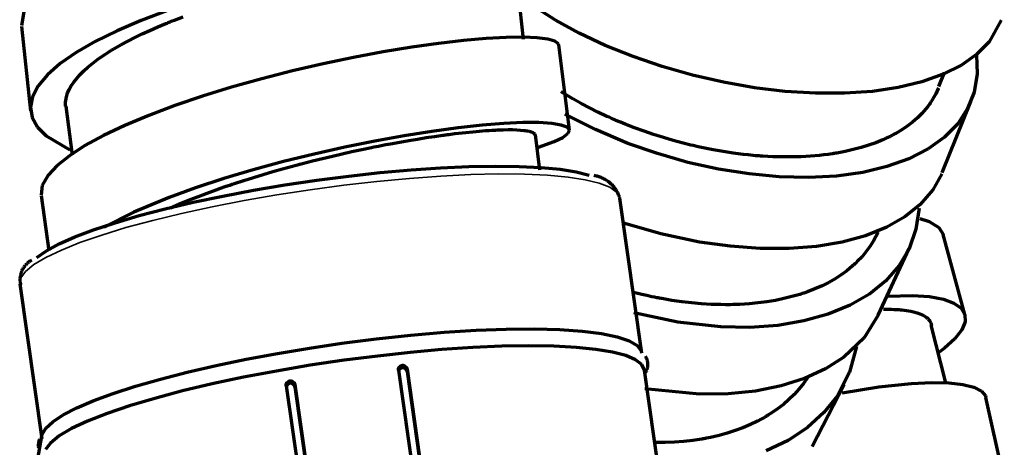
# Model space of a CAD drawing. Header units: millimetres. Extents: x 76 to 932, y 218 to 766.
# Tile 65 of 98: x 550 to 606, y 447 to 471. Entities that reach past the tile are written whole.
import ezdxf

# ---------------------------------------------------------------- set-up
doc = ezdxf.new("R2010")
doc.units = ezdxf.units.MM
doc.layers.add('Livello 1', color=18, linetype='Continuous', true_color=0x000000)

msp = doc.modelspace()

# ---------------------------------------------------------------- linework, layer by layer
at = {"layer": 'Livello 1', "color": 18, "lineweight": 70, "true_color": 0x000000}
for p, q in [((578.626, 470.055), (578.266, 473.389)), ((580.461, 471.163), (579.236, 471.943)), ((550.009, 471.756), (549.85, 470.86)), ((558.229, 471.713), (556.719, 471.152)), ((558.624, 471.174), (559.125, 471.361)), ((549.854, 470.821), (550.379, 465.967)), ((556.719, 471.152), (555.332, 470.563)), ((557.209, 470.584), (557.664, 470.782)), ((557.664, 470.782), (557.897, 470.881)), ((557.897, 470.881), (558.137, 470.98)), ((558.137, 470.98), (558.197, 471.004)), ((558.197, 471.004), (558.257, 471.029)), ((558.257, 471.029), (558.317, 471.05)), ((558.317, 471.05), (558.38, 471.075)), ((558.38, 471.075), (558.5, 471.124)), ((558.5, 471.124), (558.624, 471.174)), ((581.826, 470.419), (580.461, 471.163)), ((606.005, 471.174), (605.317, 469.932)), ((555.332, 470.563), (554.083, 469.949)), ((555.946, 469.971), (556.348, 470.179)), ((556.348, 470.179), (556.772, 470.383)), ((556.772, 470.383), (557.209, 470.584)), ((577.642, 470.179), (576.495, 470.115)), ((578.623, 470.193), (577.642, 470.179)), ((579.42, 470.161), (578.623, 470.193)), ((580.027, 470.08), (579.42, 470.161)), ((583.315, 469.72), (581.826, 470.419)), ((554.083, 469.949), (552.993, 469.318)), ((555.188, 469.551), (555.558, 469.762)), ((555.558, 469.762), (555.946, 469.971)), ((572.223, 469.618), (570.586, 469.346)), ((573.765, 469.836), (572.223, 469.618)), ((575.197, 470.002), (573.765, 469.836)), ((576.495, 470.115), (575.197, 470.002)), ((580.432, 469.964), (580.027, 470.08)), ((580.63, 469.805), (580.432, 469.964)), ((580.648, 469.738), (580.63, 469.805)), ((581.258, 464.862), (580.648, 469.748)), ((584.909, 469.078), (583.315, 469.72)), ((605.317, 469.932), (604.619, 469.223)), ((552.993, 469.318), (552.08, 468.679)), ((554.207, 468.905), (554.51, 469.12)), ((554.51, 469.12), (554.673, 469.226)), ((554.673, 469.226), (554.838, 469.336)), ((554.838, 469.336), (554.923, 469.388)), ((554.923, 469.388), (555.011, 469.441)), ((555.011, 469.441), (555.054, 469.47)), ((555.054, 469.47), (555.099, 469.494)), ((555.099, 469.494), (555.145, 469.523)), ((555.145, 469.523), (555.188, 469.551)), ((568.886, 469.029), (567.143, 468.665)), ((570.586, 469.346), (568.886, 469.029)), ((586.585, 468.507), (584.909, 469.078)), ((604.619, 469.223), (603.737, 468.598)), ((604.591, 469.184), (604.629, 468.087)), ((552.08, 468.679), (551.349, 468.041)), ((553.424, 468.26), (553.664, 468.475)), ((553.664, 468.475), (553.925, 468.69)), ((553.925, 468.69), (554.207, 468.905)), ((567.143, 468.665), (565.379, 468.256)), ((588.317, 468.016), (586.585, 468.507)), ((603.737, 468.598), (602.682, 468.066)), ((551.349, 468.041), (550.817, 467.406)), ((553.018, 467.826), (553.208, 468.044)), ((553.208, 468.044), (553.424, 468.26)), ((565.379, 468.256), (563.626, 467.808)), ((590.088, 467.61), (588.317, 468.016)), ((602.682, 468.066), (601.465, 467.635)), ((602.439, 467.367), (602.76, 468.168)), ((604.629, 468.087), (604.46, 467.046)), ((550.817, 467.406), (550.489, 466.781)), ((552.591, 467.187), (552.708, 467.399)), ((552.708, 467.399), (552.849, 467.61)), ((552.849, 467.61), (553.018, 467.826)), ((561.901, 467.325), (560.232, 466.813)), ((563.626, 467.808), (561.901, 467.325)), ((591.869, 467.296), (590.088, 467.61)), ((600.107, 467.311), (598.625, 467.088)), ((601.465, 467.635), (600.107, 467.311)), ((550.489, 466.781), (550.369, 466.175)), ((552.39, 466.566), (552.429, 466.771)), ((552.429, 466.771), (552.496, 466.979)), ((552.496, 466.979), (552.591, 467.187)), ((560.232, 466.813), (558.641, 466.273)), ((581.466, 466.651), (580.796, 467.057)), ((593.637, 467.085), (591.869, 467.296)), ((595.369, 466.979), (593.637, 467.085)), ((597.038, 466.979), (595.369, 466.979)), ((598.625, 467.088), (597.038, 466.979)), ((602.259, 466.947), (602.096, 466.651)), ((602.4, 467.254), (602.259, 466.947)), ((602.414, 467.289), (602.4, 467.254)), ((604.46, 467.046), (604.086, 466.097)), ((550.369, 466.175), (550.464, 465.593)), ((552.372, 466.365), (552.376, 466.467)), ((552.372, 466.316), (552.372, 466.365)), ((552.372, 466.263), (552.372, 466.316)), ((552.376, 466.249), (552.372, 466.263)), ((552.376, 466.467), (552.39, 466.566)), ((552.394, 466.249), (552.753, 463.437)), ((558.641, 466.273), (557.153, 465.713)), ((581.928, 466.393), (581.466, 466.651)), ((582.408, 466.139), (581.928, 466.393)), ((601.804, 466.221), (601.694, 466.083)), ((601.906, 466.362), (601.804, 466.221)), ((601.931, 466.397), (601.906, 466.362)), ((601.955, 466.432), (601.931, 466.397)), ((601.98, 466.471), (601.955, 466.432)), ((602.005, 466.506), (601.98, 466.471)), ((602.051, 466.577), (602.005, 466.506)), ((602.096, 466.651), (602.051, 466.577)), ((602.633, 462.432), (604.277, 466.51)), ((557.153, 465.713), (555.784, 465.141)), ((582.747, 464.894), (581, 465.78)), ((582.898, 465.896), (582.408, 466.139)), ((583.406, 465.656), (582.898, 465.896)), ((583.537, 465.6), (583.406, 465.656)), ((601.458, 465.818), (601.204, 465.568)), ((601.694, 466.083), (601.458, 465.818)), ((604.086, 466.097), (603.518, 465.233)), ((550.464, 465.593), (550.767, 465.042)), ((555.784, 465.141), (554.56, 464.562)), ((576.266, 465.148), (574.883, 464.996)), ((577.508, 465.247), (576.266, 465.148)), ((578.598, 465.296), (577.508, 465.247)), ((579.515, 465.296), (578.598, 465.296)), ((580.252, 465.247), (579.515, 465.296)), ((580.789, 465.159), (580.252, 465.247)), ((581.127, 465.028), (580.789, 465.159)), ((583.667, 465.54), (583.537, 465.6)), ((583.731, 465.511), (583.667, 465.54)), ((583.798, 465.483), (583.731, 465.511)), ((583.861, 465.455), (583.798, 465.483)), ((583.928, 465.427), (583.861, 465.455)), ((584.193, 465.314), (583.928, 465.427)), ((584.458, 465.208), (584.193, 465.314)), ((584.994, 464.996), (584.458, 465.208)), ((600.625, 465.099), (600.308, 464.884)), ((600.925, 465.328), (600.625, 465.099)), ((601.204, 465.568), (600.925, 465.328)), ((603.518, 465.233), (602.76, 464.46)), ((550.767, 465.042), (551.275, 464.531)), ((551.275, 464.531), (552.619, 463.744)), ((554.56, 464.562), (553.491, 463.98)), ((571.782, 464.541), (570.107, 464.241)), ((573.38, 464.795), (571.782, 464.541)), ((573.049, 464.439), (573.536, 464.51)), ((574.883, 464.996), (573.38, 464.795)), ((573.536, 464.51), (574.005, 464.577)), ((574.005, 464.577), (574.065, 464.584)), ((574.065, 464.584), (574.121, 464.591)), ((574.121, 464.591), (574.181, 464.601)), ((574.181, 464.601), (574.238, 464.608)), ((574.238, 464.608), (574.35, 464.622)), ((574.35, 464.622), (574.463, 464.637)), ((574.463, 464.637), (574.686, 464.665)), ((574.686, 464.665), (574.904, 464.689)), ((574.904, 464.689), (575.324, 464.735)), ((575.324, 464.735), (575.726, 464.778)), ((575.726, 464.778), (576.111, 464.813)), ((576.111, 464.813), (576.478, 464.841)), ((576.478, 464.841), (576.654, 464.852)), ((576.654, 464.852), (576.827, 464.862)), ((576.827, 464.862), (576.908, 464.866)), ((576.908, 464.866), (576.993, 464.873)), ((576.993, 464.873), (577.032, 464.873)), ((577.032, 464.873), (577.074, 464.876)), ((577.074, 464.876), (577.113, 464.876)), ((577.113, 464.876), (577.155, 464.88)), ((577.155, 464.88), (577.462, 464.891)), ((577.462, 464.891), (577.744, 464.894)), ((577.744, 464.894), (578.005, 464.894)), ((578.005, 464.894), (578.242, 464.887)), ((578.242, 464.887), (578.453, 464.873)), ((578.453, 464.873), (578.644, 464.855)), ((578.644, 464.855), (578.732, 464.845)), ((578.732, 464.845), (578.813, 464.834)), ((578.813, 464.834), (578.848, 464.827)), ((578.848, 464.827), (578.887, 464.82)), ((578.887, 464.82), (578.922, 464.813)), ((578.922, 464.813), (578.954, 464.806)), ((578.954, 464.806), (579.071, 464.774)), ((579.071, 464.774), (579.162, 464.735)), ((579.162, 464.735), (579.226, 464.697)), ((579.226, 464.697), (579.268, 464.651)), ((579.268, 464.651), (579.282, 464.587)), ((579.557, 462.576), (579.314, 464.594)), ((580.887, 464.45), (581.177, 464.668)), ((581.258, 464.866), (581.127, 465.028)), ((581.177, 464.668), (581.258, 464.866)), ((584.616, 464.107), (582.747, 464.894)), ((585.537, 464.799), (584.994, 464.996)), ((586.087, 464.612), (585.537, 464.799)), ((586.645, 464.435), (586.087, 464.612)), ((599.602, 464.488), (599.412, 464.397)), ((599.648, 464.51), (599.602, 464.488)), ((599.694, 464.534), (599.648, 464.51)), ((599.74, 464.555), (599.694, 464.534)), ((599.786, 464.58), (599.74, 464.555)), ((599.874, 464.63), (599.786, 464.58)), ((599.966, 464.679), (599.874, 464.63)), ((600.308, 464.884), (599.966, 464.679)), ((553.491, 463.98), (552.598, 463.402)), ((570.107, 464.241), (568.381, 463.892)), ((570.05, 463.903), (570.188, 463.931)), ((570.188, 463.931), (570.325, 463.956)), ((570.325, 463.956), (570.463, 463.984)), ((570.463, 463.984), (570.734, 464.037)), ((570.734, 464.037), (571.003, 464.086)), ((571.003, 464.086), (571.532, 464.185)), ((571.532, 464.185), (572.05, 464.277)), ((572.05, 464.277), (572.555, 464.358)), ((572.555, 464.358), (573.049, 464.439)), ((579.48, 463.889), (580.394, 464.21)), ((580.394, 464.21), (580.887, 464.45)), ((586.31, 463.518), (584.616, 464.107)), ((587.209, 464.27), (586.645, 464.435)), ((587.781, 464.118), (587.209, 464.27)), ((587.925, 464.079), (587.781, 464.118)), ((588.07, 464.044), (587.925, 464.079)), ((588.215, 464.009), (588.07, 464.044)), ((588.359, 463.977), (588.215, 464.009)), ((588.645, 463.91), (588.359, 463.977)), ((598.406, 464.002), (597.976, 463.868)), ((598.823, 464.146), (598.406, 464.002)), ((599.218, 464.308), (598.823, 464.146)), ((599.412, 464.397), (599.218, 464.308)), ((602.76, 464.46), (601.821, 463.786)), ((552.598, 463.402), (551.893, 462.837)), ((566.628, 463.497), (564.875, 463.06)), ((568.381, 463.892), (566.628, 463.497)), ((567.104, 463.247), (567.672, 463.384)), ((567.672, 463.384), (568.237, 463.515)), ((568.237, 463.515), (568.798, 463.638)), ((568.798, 463.638), (569.355, 463.758)), ((569.355, 463.758), (569.912, 463.875)), ((569.912, 463.875), (570.05, 463.903)), ((588.045, 463.021), (586.31, 463.518)), ((588.934, 463.846), (588.645, 463.91)), ((589.506, 463.733), (588.934, 463.846)), ((590.081, 463.635), (589.506, 463.733)), ((590.652, 463.546), (590.081, 463.635)), ((591.22, 463.476), (590.652, 463.546)), ((591.506, 463.444), (591.22, 463.476)), ((591.792, 463.416), (591.506, 463.444)), ((591.933, 463.402), (591.792, 463.416)), ((592.074, 463.391), (591.933, 463.402)), ((592.145, 463.388), (592.074, 463.391)), ((592.215, 463.381), (592.145, 463.388)), ((592.286, 463.377), (592.215, 463.381)), ((592.356, 463.37), (592.286, 463.377)), ((592.921, 463.342), (592.356, 463.37)), ((595.073, 463.37), (594.547, 463.342)), ((595.588, 463.416), (595.073, 463.37)), ((595.838, 463.444), (595.588, 463.416)), ((596.092, 463.476), (595.838, 463.444)), ((596.216, 463.494), (596.092, 463.476)), ((596.339, 463.511), (596.216, 463.494)), ((596.403, 463.522), (596.339, 463.511)), ((596.463, 463.532), (596.403, 463.522)), ((596.526, 463.543), (596.463, 463.532)), ((596.586, 463.554), (596.526, 463.543)), ((597.066, 463.642), (596.586, 463.554)), ((597.531, 463.748), (597.066, 463.642)), ((597.976, 463.868), (597.531, 463.748)), ((601.821, 463.786), (600.717, 463.222)), ((551.893, 462.837), (551.381, 462.287)), ((564.875, 463.06), (563.143, 462.59)), ((564.822, 462.647), (565.39, 462.802)), ((565.39, 462.802), (565.531, 462.841)), ((565.531, 462.841), (565.676, 462.88)), ((565.676, 462.88), (565.746, 462.901)), ((565.746, 462.901), (565.817, 462.919)), ((565.817, 462.919), (565.891, 462.936)), ((565.891, 462.936), (565.961, 462.957)), ((565.961, 462.957), (566.251, 463.031)), ((566.251, 463.031), (566.536, 463.105)), ((566.536, 463.105), (567.104, 463.247)), ((575.493, 462.781), (577.003, 462.809)), ((577.003, 462.809), (578.39, 462.792)), ((578.39, 462.792), (579.639, 462.728)), ((589.806, 462.633), (588.045, 463.021)), ((593.471, 463.328), (592.921, 463.342)), ((594.014, 463.328), (593.471, 463.328)), ((594.547, 463.342), (594.014, 463.328)), ((600.717, 463.222), (599.461, 462.774)), ((551.381, 462.287), (551.049, 461.698)), ((563.143, 462.59), (561.453, 462.086)), ((563.15, 462.157), (563.7, 462.322)), ((563.7, 462.322), (564.257, 462.488)), ((564.257, 462.488), (564.822, 462.647)), ((566.783, 461.998), (568.611, 462.234)), ((568.611, 462.234), (570.417, 462.435)), ((570.417, 462.435), (572.181, 462.594)), ((572.181, 462.594), (573.881, 462.707)), ((573.881, 462.707), (575.493, 462.781)), ((579.639, 462.728), (580.729, 462.622)), ((580.729, 462.622), (581.653, 462.47)), ((581.653, 462.47), (582.397, 462.28)), ((582.734, 462.249), (582.672, 462.259)), ((582.794, 462.236), (582.734, 462.249)), ((582.855, 462.222), (582.794, 462.236)), ((591.559, 462.354), (589.806, 462.633)), ((593.288, 462.192), (591.559, 462.354)), ((596.565, 462.238), (594.963, 462.153)), ((598.071, 462.442), (596.565, 462.238)), ((599.461, 462.774), (598.071, 462.442)), ((602.604, 462.365), (602.093, 461.437)), ((551.049, 461.698), (550.979, 461.144)), ((561.453, 462.086), (559.837, 461.553)), ((561.594, 461.649), (561.661, 461.673)), ((561.661, 461.673), (561.728, 461.694)), ((561.728, 461.694), (561.795, 461.716)), ((561.795, 461.716), (561.929, 461.761)), ((561.929, 461.761), (562.063, 461.807)), ((562.063, 461.807), (562.603, 461.984)), ((562.603, 461.984), (563.15, 462.157)), ((563.15, 461.423), (564.956, 461.726)), ((564.956, 461.726), (566.783, 461.998)), ((582.915, 462.205), (582.855, 462.222)), ((582.974, 462.187), (582.915, 462.205)), ((583.032, 462.166), (582.974, 462.187)), ((583.09, 462.144), (583.032, 462.166)), ((583.147, 462.12), (583.09, 462.144)), ((583.203, 462.093), (583.147, 462.12)), ((583.259, 462.065), (583.203, 462.093)), ((583.313, 462.035), (583.259, 462.065)), ((583.366, 462.003), (583.313, 462.035)), ((583.418, 461.97), (583.366, 462.003)), ((583.469, 461.934), (583.418, 461.97)), ((583.519, 461.897), (583.469, 461.934)), ((583.567, 461.858), (583.519, 461.897)), ((583.614, 461.818), (583.567, 461.858)), ((583.66, 461.776), (583.614, 461.818)), ((583.704, 461.732), (583.66, 461.776)), ((583.747, 461.687), (583.704, 461.732)), ((583.788, 461.641), (583.747, 461.687)), ((594.963, 462.153), (593.288, 462.192)), ((550.982, 461.116), (551.427, 457.958)), ((559.837, 461.553), (558.313, 460.999)), ((559.999, 461.07), (560.493, 461.257)), ((560.493, 461.257), (561.005, 461.444)), ((561.005, 461.444), (561.266, 461.536)), ((561.266, 461.536), (561.53, 461.627)), ((561.393, 461.088), (563.15, 461.423)), ((561.53, 461.627), (561.594, 461.649)), ((583.828, 461.593), (583.788, 461.641)), ((583.866, 461.544), (583.828, 461.593)), ((583.902, 461.493), (583.866, 461.544)), ((583.936, 461.442), (583.902, 461.493)), ((583.969, 461.389), (583.936, 461.442)), ((584, 461.335), (583.969, 461.389)), ((584.029, 461.281), (584, 461.335)), ((584.056, 461.225), (584.029, 461.281)), ((584.081, 461.168), (584.056, 461.225)), ((584.105, 461.111), (584.081, 461.168)), ((584.126, 461.052), (584.105, 461.111)), ((602.093, 461.437), (601.373, 460.604)), ((558.313, 460.999), (556.299, 460.163)), ((558.094, 460.357), (559.7, 460.731)), ((558.391, 460.414), (559.043, 460.693)), ((559.043, 460.693), (559.516, 460.883)), ((559.516, 460.883), (559.999, 461.07)), ((559.7, 460.731), (561.393, 461.088)), ((584.154, 460.968), (584.147, 461.01)), ((585.421, 452.092), (584.154, 460.968)), ((601.373, 460.604), (600.495, 459.902)), ((556.299, 460.163), (554.591, 459.313)), ((555.223, 459.564), (556.595, 459.966)), ((556.595, 459.966), (558.094, 460.357)), ((601.299, 460.393), (601.126, 459.19)), ((553.988, 459.154), (555.223, 459.564)), ((586.497, 458.922), (584.299, 459.56)), ((600.495, 459.902), (599.447, 459.303)), ((601.349, 459.807), (601.885, 459.638)), ((601.885, 459.638), (602.439, 459.295)), ((552.912, 458.745), (553.988, 459.154)), ((588.723, 458.452), (586.497, 458.922)), ((599.447, 459.303), (598.241, 458.819)), ((598.95, 459.02), (598.692, 458.523)), ((601.126, 459.19), (600.731, 458.068)), ((602.439, 459.295), (602.7, 458.858)), ((603.934, 454.3), (602.689, 458.893)), ((551.282, 457.944), (552.005, 458.343)), ((552.005, 458.343), (552.912, 458.745)), ((590.476, 458.209), (588.723, 458.452)), ((596.893, 458.452), (595.422, 458.205)), ((598.241, 458.819), (596.893, 458.452)), ((598.692, 458.523), (598.495, 458.209)), ((550.743, 457.563), (551.282, 457.944)), ((592.19, 458.085), (590.476, 458.209)), ((593.848, 458.085), (592.19, 458.085)), ((595.422, 458.205), (593.848, 458.085)), ((598.276, 457.906), (598.032, 457.613)), ((598.495, 458.209), (598.276, 457.906)), ((598.967, 454.265), (600.742, 458.089)), ((600.731, 458.068), (600.156, 457.101)), ((550.102, 457.157), (550.073, 457.125)), ((550.133, 457.189), (550.102, 457.157)), ((550.164, 457.219), (550.133, 457.189)), ((550.197, 457.248), (550.164, 457.219)), ((550.23, 457.276), (550.197, 457.248)), ((550.265, 457.303), (550.23, 457.276)), ((550.3, 457.329), (550.265, 457.303)), ((550.336, 457.353), (550.3, 457.329)), ((550.373, 457.376), (550.336, 457.353)), ((550.411, 457.398), (550.373, 457.376)), ((550.45, 457.419), (550.411, 457.398)), ((597.588, 457.165), (597.553, 457.133)), ((597.623, 457.2), (597.588, 457.165)), ((597.697, 457.267), (597.623, 457.2)), ((597.764, 457.334), (597.697, 457.267)), ((598.032, 457.613), (597.764, 457.334)), ((549.798, 456.585), (549.789, 456.542)), ((549.808, 456.627), (549.798, 456.585)), ((549.821, 456.669), (549.808, 456.627)), ((549.834, 456.711), (549.821, 456.669)), ((549.849, 456.752), (549.834, 456.711)), ((549.865, 456.793), (549.849, 456.752)), ((549.883, 456.832), (549.865, 456.793)), ((549.902, 456.872), (549.883, 456.832)), ((549.923, 456.91), (549.902, 456.872)), ((549.945, 456.948), (549.923, 456.91)), ((549.968, 456.985), (549.945, 456.948)), ((549.992, 457.021), (549.968, 456.985)), ((550.018, 457.057), (549.992, 457.021)), ((550.045, 457.091), (550.018, 457.057)), ((550.073, 457.125), (550.045, 457.091)), ((597.165, 456.812), (596.836, 456.576)), ((597.323, 456.939), (597.165, 456.812)), ((597.475, 457.066), (597.323, 456.939)), ((597.514, 457.101), (597.475, 457.066)), ((597.553, 457.133), (597.514, 457.101)), ((600.156, 457.101), (599.394, 456.233)), ((549.751, 456.057), (551.018, 447.181)), ((549.767, 456.369), (549.766, 456.325)), ((549.766, 456.325), (549.766, 456.282)), ((549.766, 456.282), (549.767, 456.238)), ((549.77, 456.413), (549.767, 456.369)), ((549.767, 456.238), (549.77, 456.194)), ((549.775, 456.456), (549.77, 456.413)), ((549.77, 456.194), (549.775, 456.151)), ((549.781, 456.499), (549.775, 456.456)), ((549.775, 456.151), (549.781, 456.108)), ((549.789, 456.542), (549.781, 456.499)), ((549.781, 456.108), (549.788, 456.065)), ((549.788, 456.065), (549.797, 456.022)), ((549.797, 456.022), (549.808, 455.979)), ((596.124, 456.145), (595.739, 455.951)), ((596.491, 456.353), (596.124, 456.145)), ((596.836, 456.576), (596.491, 456.353)), ((599.394, 456.233), (598.456, 455.471)), ((585.414, 455.45), (584.853, 455.591)), ((585.699, 455.387), (585.414, 455.45)), ((594.473, 455.457), (594.244, 455.39)), ((594.526, 455.475), (594.473, 455.457)), ((594.582, 455.496), (594.526, 455.475)), ((594.639, 455.514), (594.582, 455.496)), ((594.695, 455.531), (594.639, 455.514)), ((594.805, 455.57), (594.695, 455.531)), ((594.914, 455.609), (594.805, 455.57)), ((595.334, 455.771), (594.914, 455.609)), ((595.739, 455.951), (595.334, 455.771)), ((598.456, 455.471), (597.348, 454.829)), ((585.989, 455.323), (585.699, 455.387)), ((586.13, 455.295), (585.989, 455.323)), ((586.274, 455.263), (586.13, 455.295)), ((586.348, 455.249), (586.274, 455.263)), ((586.419, 455.239), (586.348, 455.249)), ((586.49, 455.224), (586.419, 455.239)), ((586.564, 455.21), (586.49, 455.224)), ((587.139, 455.112), (586.564, 455.21)), ((587.707, 455.03), (587.139, 455.112)), ((588.271, 454.967), (587.707, 455.03)), ((588.832, 454.918), (588.271, 454.967)), ((589.389, 454.882), (588.832, 454.918)), ((591.555, 454.914), (591.026, 454.882)), ((592.07, 454.963), (591.555, 454.914)), ((592.575, 455.03), (592.07, 454.963)), ((593.069, 455.112), (592.575, 455.03)), ((593.549, 455.21), (593.069, 455.112)), ((594.018, 455.327), (593.549, 455.21)), ((594.244, 455.39), (594.018, 455.327)), ((599.539, 455.359), (600.932, 455.39)), ((600.932, 455.39), (601.902, 455.327)), ((601.902, 455.327), (602.696, 455.179)), ((602.696, 455.179), (603.303, 454.96)), ((603.303, 454.96), (603.719, 454.667)), ((587.467, 453.859), (584.962, 454.392)), ((589.94, 454.868), (589.389, 454.882)), ((590.211, 454.865), (589.94, 454.868)), ((590.483, 454.865), (590.211, 454.865)), ((590.621, 454.868), (590.483, 454.865)), ((590.755, 454.872), (590.621, 454.868)), ((590.825, 454.875), (590.755, 454.872)), ((590.892, 454.875), (590.825, 454.875)), ((590.959, 454.879), (590.892, 454.875)), ((591.026, 454.882), (590.959, 454.879)), ((597.348, 454.829), (596.096, 454.314)), ((599.257, 454.604), (599.701, 454.6)), ((599.701, 454.6), (599.86, 454.596)), ((599.86, 454.596), (600.015, 454.589)), ((600.015, 454.589), (600.089, 454.582)), ((600.089, 454.582), (600.163, 454.579)), ((600.163, 454.579), (600.237, 454.572)), ((600.237, 454.572), (600.308, 454.565)), ((600.308, 454.565), (600.579, 454.533)), ((600.579, 454.533), (600.826, 454.487)), ((600.826, 454.487), (601.052, 454.438)), ((601.052, 454.438), (601.253, 454.374)), ((601.253, 454.374), (601.433, 454.307)), ((603.719, 454.667), (603.931, 454.307)), ((589.94, 453.591), (587.467, 453.859)), ((594.706, 453.93), (593.203, 453.679)), ((596.096, 454.314), (594.706, 453.93)), ((598.964, 454.258), (598.149, 452.967)), ((601.433, 454.307), (601.588, 454.226)), ((601.588, 454.226), (601.659, 454.184)), ((601.659, 454.184), (601.722, 454.138)), ((601.722, 454.138), (601.737, 454.127)), ((601.737, 454.127), (601.751, 454.117)), ((601.751, 454.117), (601.765, 454.103)), ((601.765, 454.103), (601.779, 454.092)), ((601.779, 454.092), (601.807, 454.067)), ((601.807, 454.067), (601.832, 454.043)), ((601.832, 454.043), (601.913, 453.94)), ((601.913, 453.94), (601.973, 453.827)), ((601.973, 453.827), (602.012, 453.679)), ((603.941, 453.891), (603.747, 453.425)), ((603.931, 454.307), (603.941, 453.891)), ((572.174, 453.122), (574.086, 453.284)), ((574.086, 453.284), (575.917, 453.401)), ((575.917, 453.401), (577.645, 453.468)), ((577.645, 453.468), (579.251, 453.478)), ((579.251, 453.478), (580.704, 453.443)), ((580.704, 453.443), (581.988, 453.351)), ((581.988, 453.351), (583.092, 453.214)), ((583.092, 453.214), (583.992, 453.027)), ((591.608, 453.566), (589.94, 453.591)), ((593.203, 453.679), (591.608, 453.566)), ((602.834, 450.395), (601.994, 453.697)), ((603.747, 453.425), (603.349, 452.917)), ((566.36, 452.381), (568.219, 452.656)), ((568.219, 452.656), (570.209, 452.91)), ((570.209, 452.91), (572.174, 453.122)), ((583.992, 453.027), (584.683, 452.794)), ((584.683, 452.794), (585.149, 452.519)), ((598.149, 452.967), (596.995, 451.862)), ((603.349, 452.917), (602.753, 452.378)), ((562.733, 451.739), (564.526, 452.074)), ((564.526, 452.074), (566.36, 452.381)), ((572.128, 452.127), (570.255, 451.922)), ((573.955, 452.289), (572.128, 452.127)), ((575.716, 452.409), (573.955, 452.289)), ((577.384, 452.48), (575.716, 452.409)), ((578.944, 452.505), (577.384, 452.48)), ((580.376, 452.483), (578.944, 452.505)), ((581.66, 452.416), (580.376, 452.483)), ((582.782, 452.303), (581.66, 452.416)), ((583.727, 452.145), (582.782, 452.303)), ((584.486, 451.947), (583.727, 452.145)), ((585.149, 452.519), (585.392, 452.205)), ((597.718, 452.476), (597.323, 450.995)), ((602.753, 452.378), (602.375, 452.092)), ((561.005, 451.379), (562.733, 451.739)), ((568.357, 451.679), (566.402, 451.39)), ((570.255, 451.922), (568.357, 451.679)), ((585.05, 451.704), (584.486, 451.947)), ((585.407, 451.429), (585.05, 451.704)), ((585.634, 451.881), (585.618, 451.905)), ((585.649, 451.856), (585.634, 451.881)), ((585.663, 451.831), (585.649, 451.856)), ((585.676, 451.806), (585.663, 451.831)), ((585.688, 451.78), (585.676, 451.806)), ((585.7, 451.754), (585.688, 451.78)), ((585.71, 451.727), (585.7, 451.754)), ((585.72, 451.7), (585.71, 451.727)), ((585.729, 451.673), (585.72, 451.7)), ((585.736, 451.645), (585.729, 451.673)), ((585.743, 451.617), (585.736, 451.645)), ((585.749, 451.589), (585.743, 451.617)), ((585.754, 451.561), (585.749, 451.589)), ((585.758, 451.532), (585.754, 451.561)), ((585.76, 451.504), (585.758, 451.532)), ((585.762, 451.475), (585.76, 451.504)), ((596.995, 451.862), (595.948, 451.189)), ((557.819, 450.603), (559.357, 450.998)), ((559.357, 450.998), (561.005, 451.379)), ((564.469, 451.062), (562.589, 450.705)), ((566.402, 451.39), (564.469, 451.062)), ((571.46, 451.161), (571.461, 451.17)), ((571.46, 451.153), (571.46, 451.161)), ((571.46, 451.144), (571.46, 451.153)), ((571.46, 451.135), (571.46, 451.144)), ((571.46, 451.127), (571.46, 451.135)), ((571.461, 451.118), (571.46, 451.127)), ((571.461, 451.17), (571.462, 451.179)), ((571.461, 451.118), (572.597, 443.17)), ((571.462, 451.179), (571.464, 451.187)), ((571.464, 451.187), (571.465, 451.196)), ((571.465, 451.196), (571.467, 451.204)), ((571.467, 451.077), (571.465, 451.069)), ((571.467, 451.204), (571.469, 451.213)), ((571.47, 451.085), (571.467, 451.077)), ((571.469, 451.213), (571.472, 451.221)), ((571.474, 451.093), (571.47, 451.085)), ((571.472, 451.221), (571.475, 451.229)), ((571.477, 451.101), (571.474, 451.093)), ((571.475, 451.229), (571.478, 451.237)), ((571.481, 451.109), (571.477, 451.101)), ((571.478, 451.237), (571.481, 451.245)), ((571.481, 451.245), (571.485, 451.253)), ((571.485, 451.117), (571.481, 451.109)), ((571.485, 451.253), (571.489, 451.261)), ((571.489, 451.125), (571.485, 451.117)), ((571.489, 451.261), (571.493, 451.268)), ((571.494, 451.132), (571.489, 451.125)), ((571.493, 451.268), (571.497, 451.276)), ((571.499, 451.139), (571.494, 451.132)), ((571.497, 451.276), (571.502, 451.283)), ((571.504, 451.147), (571.499, 451.139)), ((571.502, 451.283), (571.507, 451.29)), ((571.509, 451.154), (571.504, 451.147)), ((571.507, 451.29), (571.512, 451.297)), ((571.515, 451.16), (571.509, 451.154)), ((571.512, 451.297), (571.518, 451.304)), ((571.521, 451.167), (571.515, 451.16)), ((571.518, 451.304), (571.523, 451.31)), ((571.527, 451.173), (571.521, 451.167)), ((571.523, 451.31), (571.529, 451.317)), ((571.533, 451.179), (571.527, 451.173)), ((571.529, 451.317), (571.535, 451.323)), ((571.539, 451.185), (571.533, 451.179)), ((571.535, 451.323), (571.542, 451.329)), ((571.546, 451.191), (571.539, 451.185)), ((571.542, 451.329), (571.548, 451.334)), ((571.553, 451.196), (571.546, 451.191)), ((571.548, 451.334), (571.555, 451.34)), ((571.56, 451.202), (571.553, 451.196)), ((571.555, 451.34), (571.562, 451.345)), ((571.567, 451.206), (571.56, 451.202)), ((571.562, 451.345), (571.569, 451.35)), ((571.575, 451.211), (571.567, 451.206)), ((571.569, 451.35), (571.576, 451.355)), ((571.582, 451.216), (571.575, 451.211)), ((571.576, 451.355), (571.584, 451.359)), ((571.59, 451.22), (571.582, 451.216)), ((571.584, 451.359), (571.591, 451.364)), ((571.598, 451.224), (571.59, 451.22)), ((571.591, 451.364), (571.599, 451.367)), ((571.606, 451.227), (571.598, 451.224)), ((571.599, 451.367), (571.607, 451.371)), ((571.614, 451.231), (571.606, 451.227)), ((571.607, 451.371), (571.615, 451.375)), ((571.622, 451.234), (571.614, 451.231)), ((571.615, 451.375), (571.623, 451.378)), ((571.63, 451.236), (571.622, 451.234)), ((571.623, 451.378), (571.631, 451.38)), ((571.639, 451.239), (571.63, 451.236)), ((571.631, 451.38), (571.639, 451.383)), ((571.639, 451.383), (571.648, 451.385)), ((571.647, 451.241), (571.639, 451.239)), ((571.656, 451.243), (571.647, 451.241)), ((571.648, 451.385), (571.656, 451.387)), ((571.656, 451.387), (571.665, 451.389)), ((571.664, 451.245), (571.656, 451.243)), ((571.673, 451.246), (571.664, 451.245)), ((571.665, 451.389), (571.673, 451.39)), ((571.673, 451.39), (571.682, 451.391)), ((571.682, 451.247), (571.673, 451.246)), ((571.682, 451.391), (571.69, 451.392)), ((571.691, 451.248), (571.682, 451.247)), ((571.69, 451.392), (571.699, 451.393)), ((571.699, 451.248), (571.691, 451.248)), ((571.699, 451.393), (571.708, 451.393)), ((571.708, 451.248), (571.699, 451.248)), ((571.708, 451.393), (571.716, 451.393)), ((571.717, 451.248), (571.708, 451.248)), ((571.716, 451.393), (571.725, 451.392)), ((571.726, 451.247), (571.717, 451.248)), ((571.725, 451.392), (571.734, 451.391)), ((571.734, 451.246), (571.726, 451.247)), ((571.734, 451.391), (571.742, 451.39)), ((571.743, 451.245), (571.734, 451.246)), ((571.742, 451.39), (571.751, 451.389)), ((571.752, 451.244), (571.743, 451.245)), ((571.751, 451.389), (571.759, 451.387)), ((571.76, 451.242), (571.752, 451.244)), ((571.759, 451.387), (571.768, 451.386)), ((571.769, 451.24), (571.76, 451.242)), ((571.768, 451.386), (571.776, 451.383)), ((571.777, 451.238), (571.769, 451.24)), ((571.776, 451.383), (571.784, 451.381)), ((571.786, 451.235), (571.777, 451.238)), ((571.784, 451.381), (571.793, 451.378)), ((571.794, 451.232), (571.786, 451.235)), ((571.793, 451.378), (571.801, 451.375)), ((571.802, 451.229), (571.794, 451.232)), ((571.801, 451.375), (571.809, 451.372)), ((571.81, 451.225), (571.802, 451.229)), ((571.809, 451.372), (571.817, 451.368)), ((571.818, 451.222), (571.81, 451.225)), ((571.817, 451.368), (571.824, 451.364)), ((571.826, 451.218), (571.818, 451.222)), ((571.824, 451.364), (571.832, 451.36)), ((571.833, 451.213), (571.826, 451.218)), ((571.832, 451.36), (571.839, 451.355)), ((571.841, 451.209), (571.833, 451.213)), ((571.839, 451.355), (571.847, 451.351)), ((571.848, 451.204), (571.841, 451.209)), ((571.847, 451.351), (571.854, 451.346)), ((571.855, 451.199), (571.848, 451.204)), ((571.854, 451.346), (571.861, 451.341)), ((571.862, 451.193), (571.855, 451.199)), ((571.861, 451.341), (571.867, 451.335)), ((571.869, 451.188), (571.862, 451.193)), ((571.867, 451.335), (571.874, 451.329)), ((571.875, 451.182), (571.869, 451.188)), ((571.874, 451.329), (571.88, 451.324)), ((571.882, 451.176), (571.875, 451.182)), ((571.88, 451.324), (571.886, 451.317)), ((571.888, 451.17), (571.882, 451.176)), ((571.886, 451.317), (571.892, 451.311)), ((571.894, 451.163), (571.888, 451.17)), ((571.892, 451.311), (571.898, 451.305)), ((571.9, 451.157), (571.894, 451.163)), ((571.898, 451.305), (571.904, 451.298)), ((571.905, 451.15), (571.9, 451.157)), ((571.904, 451.298), (571.909, 451.291)), ((571.91, 451.143), (571.905, 451.15)), ((571.909, 451.291), (571.914, 451.284)), ((571.915, 451.136), (571.91, 451.143)), ((571.914, 451.284), (571.918, 451.277)), ((571.92, 451.128), (571.915, 451.136)), ((571.918, 451.277), (571.923, 451.269)), ((571.924, 451.121), (571.92, 451.128)), ((571.923, 451.269), (571.927, 451.262)), ((571.929, 451.113), (571.924, 451.121)), ((571.927, 451.262), (571.931, 451.254)), ((571.933, 451.105), (571.929, 451.113)), ((571.931, 451.254), (571.935, 451.246)), ((571.936, 451.097), (571.933, 451.105)), ((571.935, 451.246), (571.938, 451.238)), ((571.94, 451.089), (571.936, 451.097)), ((571.938, 451.238), (571.941, 451.23)), ((571.943, 451.081), (571.94, 451.089)), ((571.941, 451.23), (571.944, 451.222)), ((571.946, 451.073), (571.943, 451.081)), ((571.944, 451.222), (571.947, 451.214)), ((571.948, 451.064), (571.946, 451.073)), ((571.947, 451.214), (571.949, 451.205)), ((571.95, 451.056), (571.948, 451.064)), ((571.949, 451.205), (571.951, 451.197)), ((571.952, 451.047), (571.95, 451.056)), ((571.951, 451.197), (571.953, 451.188)), ((571.954, 451.039), (571.952, 451.047)), ((571.953, 451.188), (571.954, 451.18)), ((571.954, 451.18), (571.955, 451.171)), ((571.955, 451.03), (571.954, 451.039)), ((571.955, 451.171), (573.091, 443.223)), ((571.955, 451.03), (573.172, 442.517)), ((585.558, 451.118), (585.407, 451.429)), ((586.825, 442.242), (585.558, 451.118)), ((585.646, 451.009), (585.661, 451.034)), ((585.661, 451.034), (585.674, 451.059)), ((585.674, 451.059), (585.686, 451.085)), ((585.686, 451.085), (585.698, 451.111)), ((585.698, 451.111), (585.709, 451.138)), ((585.709, 451.138), (585.718, 451.165)), ((585.718, 451.165), (585.727, 451.192)), ((585.727, 451.192), (585.735, 451.22)), ((585.735, 451.22), (585.742, 451.247)), ((585.742, 451.247), (585.748, 451.275)), ((585.748, 451.275), (585.753, 451.304)), ((585.753, 451.304), (585.757, 451.332)), ((585.757, 451.332), (585.76, 451.361)), ((585.76, 451.361), (585.762, 451.389)), ((585.763, 451.447), (585.762, 451.475)), ((585.762, 451.389), (585.763, 451.418)), ((585.763, 451.418), (585.763, 451.447)), ((595.948, 451.189), (594.741, 450.631)), ((597.323, 450.995), (596.625, 449.647)), ((556.398, 450.194), (557.819, 450.603)), ((562.589, 450.705), (560.783, 450.324)), ((565.049, 450.365), (565.053, 450.373)), ((565.053, 450.373), (565.057, 450.38)), ((565.057, 450.38), (565.062, 450.388)), ((565.062, 450.388), (565.067, 450.395)), ((565.067, 450.395), (565.072, 450.402)), ((565.072, 450.402), (565.078, 450.409)), ((565.078, 450.409), (565.083, 450.416)), ((565.083, 450.416), (565.089, 450.422)), ((565.089, 450.422), (565.095, 450.428)), ((565.095, 450.428), (565.102, 450.434)), ((565.102, 450.434), (565.108, 450.44)), ((565.108, 450.44), (565.115, 450.446)), ((565.115, 450.446), (565.122, 450.451)), ((565.122, 450.451), (565.129, 450.456)), ((565.129, 450.456), (565.137, 450.461)), ((565.137, 450.461), (565.144, 450.466)), ((565.144, 450.466), (565.152, 450.47)), ((565.152, 450.47), (565.16, 450.474)), ((565.16, 450.474), (565.167, 450.478)), ((565.167, 450.478), (565.175, 450.482)), ((565.175, 450.482), (565.184, 450.485)), ((565.184, 450.485), (565.192, 450.488)), ((565.192, 450.488), (565.2, 450.49)), ((565.2, 450.49), (565.209, 450.493)), ((565.209, 450.493), (565.217, 450.495)), ((565.217, 450.495), (565.226, 450.497)), ((565.226, 450.497), (565.235, 450.498)), ((565.235, 450.498), (565.243, 450.499)), ((565.243, 450.499), (565.252, 450.5)), ((565.252, 450.5), (565.261, 450.501)), ((565.261, 450.501), (565.27, 450.501)), ((565.27, 450.501), (565.278, 450.501)), ((565.278, 450.501), (565.287, 450.501)), ((565.287, 450.501), (565.296, 450.5)), ((565.296, 450.5), (565.305, 450.499)), ((565.305, 450.499), (565.313, 450.498)), ((565.313, 450.498), (565.322, 450.496)), ((565.322, 450.496), (565.331, 450.494)), ((565.331, 450.494), (565.339, 450.492)), ((565.339, 450.492), (565.348, 450.49)), ((565.348, 450.49), (565.356, 450.487)), ((565.356, 450.487), (565.364, 450.484)), ((565.364, 450.484), (565.372, 450.48)), ((565.372, 450.48), (565.38, 450.477)), ((565.38, 450.477), (565.388, 450.473)), ((565.388, 450.473), (565.396, 450.469)), ((565.396, 450.469), (565.403, 450.464)), ((565.403, 450.464), (565.411, 450.46)), ((565.411, 450.46), (565.418, 450.455)), ((565.418, 450.455), (565.425, 450.45)), ((565.425, 450.45), (565.432, 450.444)), ((565.432, 450.444), (565.439, 450.438)), ((565.439, 450.438), (565.445, 450.433)), ((565.445, 450.433), (565.452, 450.426)), ((565.452, 450.426), (565.458, 450.42)), ((565.458, 450.42), (565.464, 450.413)), ((565.464, 450.413), (565.469, 450.407)), ((565.469, 450.407), (565.475, 450.4)), ((565.475, 450.4), (565.48, 450.393)), ((565.48, 450.393), (565.485, 450.385)), ((565.485, 450.385), (565.489, 450.378)), ((565.489, 450.378), (565.494, 450.37)), ((594.741, 450.631), (593.397, 450.208)), ((594.73, 450.427), (594.67, 450.346)), ((594.79, 450.511), (594.73, 450.427)), ((594.819, 450.554), (594.79, 450.511)), ((594.847, 450.596), (594.819, 450.554)), ((594.875, 450.638), (594.847, 450.596)), ((594.903, 450.681), (594.875, 450.638)), ((594.935, 450.727), (594.903, 450.681)), ((600.862, 450.356), (602.012, 450.405)), ((602.012, 450.405), (603.003, 450.384)), ((603.003, 450.384), (603.818, 450.293)), ((555.117, 449.781), (556.398, 450.194)), ((559.075, 449.919), (557.491, 449.495)), ((560.783, 450.324), (559.075, 449.919)), ((565.02, 450.255), (565.021, 450.264)), ((565.02, 450.246), (565.02, 450.255)), ((565.02, 450.238), (565.02, 450.246)), ((565.021, 450.229), (565.02, 450.238)), ((565.021, 450.273), (565.022, 450.282)), ((565.021, 450.264), (565.021, 450.273)), ((565.022, 450.22), (565.021, 450.229)), ((565.022, 450.282), (565.024, 450.29)), ((565.023, 450.211), (565.022, 450.22)), ((565.023, 450.211), (566.159, 442.263)), ((565.024, 450.29), (565.025, 450.299)), ((565.025, 450.299), (565.027, 450.307)), ((565.027, 450.307), (565.029, 450.316)), ((565.029, 450.316), (565.032, 450.324)), ((565.032, 450.167), (565.03, 450.159)), ((565.032, 450.324), (565.035, 450.333)), ((565.034, 450.175), (565.032, 450.167)), ((565.036, 450.184), (565.034, 450.175)), ((565.035, 450.333), (565.038, 450.341)), ((565.039, 450.192), (565.036, 450.184)), ((565.038, 450.341), (565.041, 450.349)), ((565.042, 450.2), (565.039, 450.192)), ((565.041, 450.349), (565.045, 450.357)), ((565.045, 450.208), (565.042, 450.2)), ((565.045, 450.357), (565.049, 450.365)), ((565.048, 450.216), (565.045, 450.208)), ((565.052, 450.224), (565.048, 450.216)), ((565.056, 450.232), (565.052, 450.224)), ((565.061, 450.239), (565.056, 450.232)), ((565.065, 450.247), (565.061, 450.239)), ((565.07, 450.254), (565.065, 450.247)), ((565.075, 450.261), (565.07, 450.254)), ((565.08, 450.268), (565.075, 450.261)), ((565.086, 450.274), (565.08, 450.268)), ((565.092, 450.281), (565.086, 450.274)), ((565.098, 450.287), (565.092, 450.281)), ((565.104, 450.293), (565.098, 450.287)), ((565.11, 450.299), (565.104, 450.293)), ((565.117, 450.305), (565.11, 450.299)), ((565.123, 450.31), (565.117, 450.305)), ((565.13, 450.315), (565.123, 450.31)), ((565.138, 450.32), (565.13, 450.315)), ((565.145, 450.325), (565.138, 450.32)), ((565.152, 450.329), (565.145, 450.325)), ((565.16, 450.333), (565.152, 450.329)), ((565.168, 450.337), (565.16, 450.333)), ((565.176, 450.341), (565.168, 450.337)), ((565.184, 450.344), (565.176, 450.341)), ((565.192, 450.347), (565.184, 450.344)), ((565.2, 450.35), (565.192, 450.347)), ((565.208, 450.352), (565.2, 450.35)), ((565.217, 450.354), (565.208, 450.352)), ((565.225, 450.356), (565.217, 450.354)), ((565.234, 450.358), (565.225, 450.356)), ((565.242, 450.359), (565.234, 450.358)), ((565.251, 450.36), (565.242, 450.359)), ((565.259, 450.361), (565.251, 450.36)), ((565.268, 450.361), (565.259, 450.361)), ((565.277, 450.361), (565.268, 450.361)), ((565.285, 450.361), (565.277, 450.361)), ((565.294, 450.361), (565.285, 450.361)), ((565.303, 450.36), (565.294, 450.361)), ((565.311, 450.359), (565.303, 450.36)), ((565.32, 450.357), (565.311, 450.359)), ((565.328, 450.355), (565.32, 450.357)), ((565.337, 450.353), (565.328, 450.355)), ((565.345, 450.351), (565.337, 450.353)), ((565.353, 450.349), (565.345, 450.351)), ((565.362, 450.346), (565.353, 450.349)), ((565.37, 450.343), (565.362, 450.346)), ((565.378, 450.339), (565.37, 450.343)), ((565.385, 450.335), (565.378, 450.339)), ((565.393, 450.332), (565.385, 450.335)), ((565.401, 450.327), (565.393, 450.332)), ((565.408, 450.323), (565.401, 450.327)), ((565.415, 450.318), (565.408, 450.323)), ((565.422, 450.313), (565.415, 450.318)), ((565.429, 450.308), (565.422, 450.313)), ((565.436, 450.302), (565.429, 450.308)), ((565.442, 450.297), (565.436, 450.302)), ((565.449, 450.291), (565.442, 450.297)), ((565.455, 450.285), (565.449, 450.291)), ((565.461, 450.278), (565.455, 450.285)), ((565.466, 450.272), (565.461, 450.278)), ((565.472, 450.265), (565.466, 450.272)), ((565.477, 450.258), (565.472, 450.265)), ((565.482, 450.251), (565.477, 450.258)), ((565.487, 450.244), (565.482, 450.251)), ((565.491, 450.236), (565.487, 450.244)), ((565.495, 450.228), (565.491, 450.236)), ((565.494, 450.37), (565.498, 450.362)), ((565.499, 450.221), (565.495, 450.228)), ((565.498, 450.362), (565.502, 450.355)), ((565.503, 450.213), (565.499, 450.221)), ((565.502, 450.355), (565.505, 450.347)), ((565.506, 450.205), (565.503, 450.213)), ((565.505, 450.347), (565.508, 450.338)), ((565.509, 450.197), (565.506, 450.205)), ((565.508, 450.338), (565.511, 450.33)), ((565.512, 450.189), (565.509, 450.197)), ((565.511, 450.33), (565.514, 450.322)), ((565.515, 450.18), (565.512, 450.189)), ((565.514, 450.322), (565.517, 450.313)), ((565.517, 450.172), (565.515, 450.18)), ((565.517, 450.313), (565.519, 450.305)), ((565.519, 450.164), (565.517, 450.172)), ((565.519, 450.305), (565.52, 450.296)), ((565.52, 450.155), (565.519, 450.164)), ((565.52, 450.296), (566.653, 442.348)), ((565.52, 450.155), (566.529, 443.085)), ((588.719, 449.739), (585.593, 450.049)), ((591.933, 449.915), (590.367, 449.76)), ((593.397, 450.208), (591.933, 449.915)), ((594.413, 450.025), (594.138, 449.721)), ((594.67, 450.346), (594.413, 450.025)), ((595.168, 446.74), (597.002, 450.289)), ((596.886, 449.816), (598.992, 450.159)), ((598.992, 450.159), (600.862, 450.356)), ((603.818, 450.293), (604.442, 450.134)), ((604.442, 450.134), (604.873, 449.912)), ((604.873, 449.912), (605.102, 449.633)), ((553.029, 448.952), (553.992, 449.365)), ((553.992, 449.365), (555.117, 449.781)), ((557.491, 449.495), (556.045, 449.065)), ((590.367, 449.76), (588.719, 449.739)), ((593.841, 449.428), (593.524, 449.153)), ((594.138, 449.721), (593.841, 449.428)), ((596.625, 449.647), (595.852, 448.677)), ((605.102, 449.633), (605.127, 449.548)), ((606.189, 444.846), (605.127, 449.552)), ((552.245, 448.546), (553.029, 448.952)), ((556.045, 449.065), (554.757, 448.627)), ((593.185, 448.892), (592.825, 448.642)), ((593.524, 449.153), (593.185, 448.892)), ((551.243, 447.781), (551.649, 448.155)), ((551.649, 448.155), (552.245, 448.546)), ((553.646, 448.19), (552.729, 447.76)), ((554.757, 448.627), (553.646, 448.19)), ((592.049, 448.194), (591.637, 447.996)), ((592.25, 448.299), (592.049, 448.194)), ((592.448, 448.409), (592.25, 448.299)), ((592.497, 448.437), (592.448, 448.409)), ((592.543, 448.469), (592.497, 448.437)), ((592.593, 448.497), (592.543, 448.469)), ((592.638, 448.525), (592.593, 448.497)), ((592.734, 448.585), (592.638, 448.525)), ((592.825, 448.642), (592.734, 448.585)), ((595.852, 448.677), (594.907, 447.82)), ((551.039, 447.428), (551.243, 447.781)), ((552.729, 447.76), (552.013, 447.34)), ((590.769, 447.65), (590.31, 447.502)), ((591.21, 447.813), (590.769, 447.65)), ((591.637, 447.996), (591.21, 447.813)), ((594.907, 447.82), (593.796, 447.089)), ((550.997, 447.333), (550.573, 444.952)), ((550.838, 447), (550.831, 446.967)), ((550.845, 447.033), (550.838, 447)), ((550.854, 447.065), (550.845, 447.033)), ((550.864, 447.097), (550.854, 447.065)), ((550.875, 447.129), (550.864, 447.097)), ((550.887, 447.16), (550.875, 447.129)), ((552.013, 447.34), (551.508, 446.938)), ((587.283, 446.987), (586.744, 446.962)), ((587.809, 447.026), (587.283, 446.987)), ((588.331, 447.086), (587.809, 447.026)), ((588.589, 447.121), (588.331, 447.086)), ((588.846, 447.163), (588.589, 447.121)), ((588.91, 447.174), (588.846, 447.163)), ((588.973, 447.185), (588.91, 447.174)), ((589.037, 447.195), (588.973, 447.185)), ((589.097, 447.209), (589.037, 447.195)), ((589.224, 447.234), (589.097, 447.209)), ((589.347, 447.259), (589.224, 447.234)), ((589.837, 447.372), (589.347, 447.259)), ((590.31, 447.502), (589.837, 447.372)), ((593.796, 447.089), (592.536, 446.49)), ((550.817, 446.834), (550.816, 446.801)), ((550.816, 446.801), (550.817, 446.767)), ((550.819, 446.868), (550.817, 446.834)), ((550.817, 446.767), (550.818, 446.734)), ((550.818, 446.734), (550.821, 446.7)), ((550.822, 446.901), (550.819, 446.868)), ((550.821, 446.7), (550.825, 446.667)), ((550.826, 446.934), (550.822, 446.901)), ((550.831, 446.967), (550.826, 446.934)), ((551.508, 446.938), (551.222, 446.56)), ((586.2, 446.959), (586.137, 446.959)), ((586.744, 446.962), (586.2, 446.959))]:
    msp.add_line(p, q, dxfattribs=at)
at = {"layer": 'Livello 1', "color": 18, "lineweight": 35, "true_color": 0x000000}
for p, q in [((573.888, 462.234), (572.093, 462.104)), ((575.603, 462.319), (573.888, 462.234)), ((577.204, 462.354), (575.603, 462.319)), ((578.683, 462.343), (577.204, 462.354)), ((580.013, 462.284), (578.683, 462.343)), ((581.18, 462.178), (580.013, 462.284)), ((568.329, 461.709), (566.406, 461.451)), ((570.23, 461.927), (568.329, 461.709)), ((572.093, 462.104), (570.23, 461.927)), ((582.168, 462.026), (581.18, 462.178)), ((582.969, 461.832), (582.168, 462.026)), ((583.569, 461.596), (582.969, 461.832)), ((564.494, 461.158), (562.61, 460.83)), ((566.406, 461.451), (564.494, 461.158)), ((583.964, 461.32), (583.569, 461.596)), ((584.147, 461.01), (583.964, 461.32)), ((562.61, 460.83), (560.783, 460.474)), ((559.033, 460.093), (557.378, 459.694)), ((560.783, 460.474), (559.033, 460.093)), ((557.378, 459.694), (555.844, 459.278)), ((554.45, 458.855), (553.208, 458.424)), ((555.844, 459.278), (554.45, 458.855)), ((553.208, 458.424), (552.143, 457.997)), ((552.143, 457.997), (551.258, 457.577)), ((550.57, 457.168), (550.086, 456.773)), ((551.258, 457.577), (550.57, 457.168)), ((550.086, 456.773), (549.811, 456.403)), ((549.811, 456.403), (549.751, 456.057)), ((571.955, 451.171), (571.955, 451.03)), ((565.52, 450.155), (565.52, 450.296))]:
    msp.add_line(p, q, dxfattribs=at)

doc.saveas('drawing.dxf')
